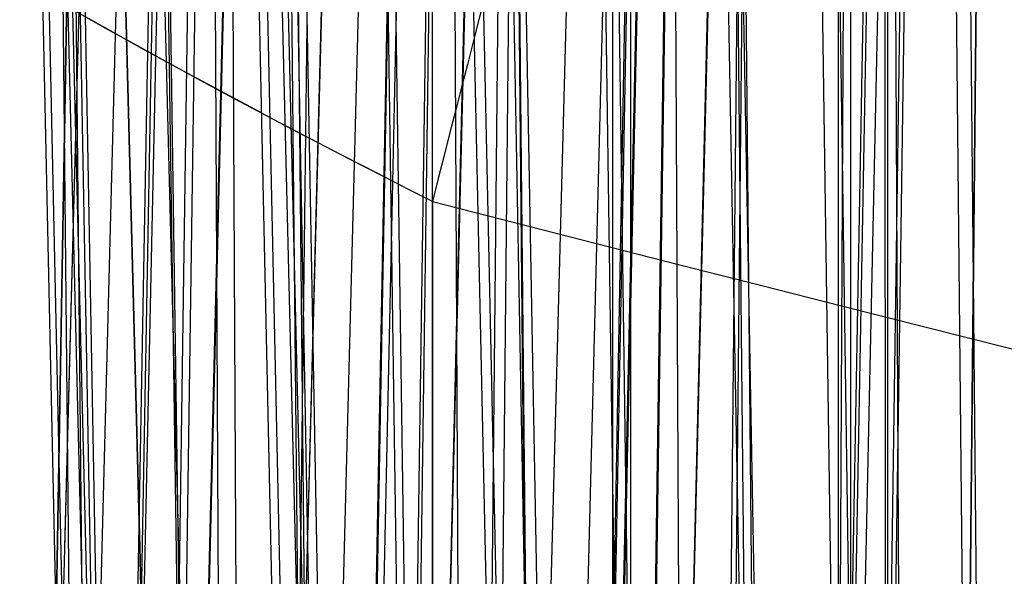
# Model space of a CAD drawing. Extents: x -64 to 57, y 4 to 161.
# Tile 200 of 256: x -8.734 to -8.301, y 157.136 to 157.381. Entities that reach past the tile are written whole.
import ezdxf

# ---------------------------------------------------------------- set-up
doc = ezdxf.new("R2010")
doc.units = 0
doc.layers.add('DEFAULT', color=7, linetype='CONTINUOUS')

msp = doc.modelspace()

# ---------------------------------------------------------------- linework, layer by layer
at = {"layer": 'DEFAULT', "color": 254}
for p, q in [((-8.661313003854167, 157.9696640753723, 49.18959009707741), (-8.683778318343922, 156.93184497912, 49.17429767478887)), ((-8.696961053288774, 156.9265403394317, 49.00452908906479), (-8.715895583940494, 157.96184127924, 48.98541152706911)), ((-8.665524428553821, 157.960619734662, 47.19223804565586), (-8.683346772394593, 156.9878103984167, 47.21043925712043)), ((-8.698424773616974, 156.8900798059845, 50.27192955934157), (-8.71793508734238, 157.9533850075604, 50.29201838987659)), ((-8.693528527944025, 157.9465638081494, 52.63163509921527), (-8.722634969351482, 156.8352567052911, 52.63164745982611)), ((-8.69353436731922, 157.9465639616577, 52.63163510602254), (-8.714410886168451, 157.1493217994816, 52.63164396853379)), ((-8.667277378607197, 157.9470824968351, 46.07198067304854), (-8.684300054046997, 157.0207881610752, 46.05470132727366)), ((-8.709210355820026, 156.8367845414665, 52.13893990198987), (-8.733027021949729, 157.9402889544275, 52.12289754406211)), ((-8.662751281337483, 156.9716369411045, 47.38295136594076), (-8.676658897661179, 157.9398609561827, 47.40436460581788)), ((-8.677810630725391, 157.9364305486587, 52.78786494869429), (-8.706205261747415, 156.8298521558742, 52.79364408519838)), ((-8.631923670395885, 157.9301781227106, 52.32630791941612), (-8.658199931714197, 156.8411788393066, 52.31522883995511)), ((-8.562807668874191, 157.9316157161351, 49.07140559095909), (-8.581186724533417, 156.9304168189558, 49.05270912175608)), ((-8.562516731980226, 157.9245741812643, 50.19153857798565), (-8.581361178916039, 156.897429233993, 50.21073027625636)), ((-8.66248615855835, 157.0145304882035, 45.8938374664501), (-8.675496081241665, 157.9222221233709, 45.87418546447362)), ((-8.546755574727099, 157.9153411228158, 47.28803278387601), (-8.560195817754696, 156.9791097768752, 47.30853639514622)), ((-8.711352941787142, 156.8081118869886, 53.13674644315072), (-8.735312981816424, 157.9146418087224, 53.15325566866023)), ((-8.631981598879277, 157.9149210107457, 52.93636593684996), (-8.65832403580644, 156.8231544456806, 52.94747458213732)), ((-8.562165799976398, 156.9232072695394, 48.89497761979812), (-8.57626920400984, 157.9092878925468, 48.87360875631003)), ((-8.649827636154, 157.9056848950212, 44.28861460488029), (-8.67866940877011, 155.8928164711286, 44.33273230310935)), ((-8.557493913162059, 157.904950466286, 52.18936670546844), (-8.580511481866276, 156.8414636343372, 52.17369112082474)), ((-8.597800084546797, 156.8353079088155, 52.00500313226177), (-8.617262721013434, 157.9000632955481, 51.9853313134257)), ((-8.564919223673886, 156.8805171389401, 50.38109343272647), (-8.579599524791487, 157.9000512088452, 50.40361793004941)), ((-8.548344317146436, 157.8997926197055, 45.97551266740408), (-8.561053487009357, 157.0176460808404, 45.95622332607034)), ((-8.443565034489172, 157.885888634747, 48.97493982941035), (-8.457346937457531, 156.9272571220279, 48.95395883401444)), ((-8.510479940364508, 156.9619707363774, 47.46420024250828), (-8.519559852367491, 157.8814340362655, 47.48671053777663)), ((-8.444010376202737, 157.8781668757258, 50.28742227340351), (-8.458249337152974, 156.8887118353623, 50.30906873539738)), ((-8.596506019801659, 155.8542263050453, 44.4375355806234), (-8.61639337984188, 157.8760969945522, 44.48706725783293)), ((-8.601006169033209, 156.7989322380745, 53.27065352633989), (-8.620669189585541, 157.8686370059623, 53.29082842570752)), ((-8.45875525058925, 157.8700587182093, 52.07101896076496), (-8.477653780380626, 156.8400047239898, 52.05177360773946)), ((-8.65349886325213, 157.8658541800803, 42.97614664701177), (-8.681993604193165, 155.8935123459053, 42.93307086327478)), ((-8.412089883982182, 157.8643866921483, 47.358914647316), (-8.420907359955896, 156.9703406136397, 47.38060212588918)), ((-8.510622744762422, 157.0095750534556, 45.81283163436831), (-8.519037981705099, 157.8628874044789, 45.7923507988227)), ((-8.514782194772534, 157.8567899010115, 44.35943731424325), (-8.53440661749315, 155.8590472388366, 44.40792962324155)), ((-8.674141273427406, 155.8647748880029, 55.30282343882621), (-8.722043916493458, 157.8540670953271, 55.28299462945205)), ((-8.462772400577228, 156.8318990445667, 51.89550258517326), (-8.477324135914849, 157.8507356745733, 51.87341070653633)), ((-8.41030001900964, 156.9182405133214, 48.81429270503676), (-8.419461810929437, 157.8510548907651, 48.79188843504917)), ((-8.414461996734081, 157.847916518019, 45.90456012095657), (-8.422760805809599, 157.0130579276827, 45.88433496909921)), ((-8.459828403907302, 157.8432397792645, 53.19073488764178), (-8.478873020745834, 156.8070506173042, 53.21006189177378)), ((-8.413214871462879, 156.870877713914, 50.46238889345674), (-8.422838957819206, 157.8411233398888, 50.48612494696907)), ((-8.309395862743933, 157.8350262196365, 48.90410155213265), (-8.31842871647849, 156.922637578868, 48.88198317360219)), ((-8.591895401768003, 155.8458224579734, 55.15229998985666), (-8.63472005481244, 157.8296132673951, 55.1234734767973)), ((-8.5900332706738, 157.8267719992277, 55.63147693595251), (-8.654727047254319, 155.3565250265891, 55.63149075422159)), ((-8.59003648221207, 157.8267720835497, 55.6314769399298), (-8.654721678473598, 155.3565440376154, 55.63149135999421)), ((-8.599281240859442, 155.8559523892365, 42.84035326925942), (-8.618821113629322, 157.8277458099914, 42.79306574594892)), ((-8.339189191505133, 157.8271449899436, 51.97445257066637), (-8.353407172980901, 156.8368196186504, 51.95276506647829)), ((-8.309599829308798, 157.8266939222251, 50.35846643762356), (-8.318978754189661, 156.8799465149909, 50.38141533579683)), ((-8.676188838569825, 155.8648091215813, 55.97299135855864), (-8.723447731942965, 157.8235521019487, 55.99324900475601)), ((-8.694460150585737, 155.8791853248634, 41.43949105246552), (-8.71351860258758, 157.8225370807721, 41.48712216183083)), ((-8.528471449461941, 157.8172694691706, 55.32643889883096), (-8.58806755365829, 155.3477186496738, 55.30133540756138)), ((-8.437877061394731, 155.8174214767, 44.48512408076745), (-8.447904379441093, 157.8159535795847, 44.53696052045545)), ((-8.34693930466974, 156.9526605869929, 47.51434909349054), (-8.351329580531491, 157.8196194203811, 47.53682763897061)), ((-8.57442645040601, 157.8143110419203, 55.78739915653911), (-8.637763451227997, 155.3463301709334, 55.80024399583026)), ((-8.519814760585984, 157.8144075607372, 42.90497838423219), (-8.539333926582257, 155.8601825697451, 42.85767408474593)), ((-8.467840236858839, 156.789399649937, 53.3799429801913), (-8.482658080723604, 157.8155724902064, 53.40258638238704)), ((-8.370191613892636, 157.804259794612, 44.40253945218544), (-8.380100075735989, 155.8232991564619, 44.45345761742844)), ((-8.482818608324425, 155.8206152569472, 55.02218655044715), (-8.518894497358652, 157.7941515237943, 54.98572624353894)), ((-8.454023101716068, 157.7961061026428, 55.18940122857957), (-8.507420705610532, 155.3294769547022, 55.15305996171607)), ((-8.34152188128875, 157.7970056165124, 53.28681221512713), (-8.355934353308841, 156.7983339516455, 53.30863336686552)), ((-8.310679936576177, 156.8269509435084, 51.8149654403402), (-8.320159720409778, 157.7951660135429, 51.79169887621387)), ((-8.528853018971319, 157.7914604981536, 55.93560501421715), (-8.588341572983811, 155.3272430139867, 55.96060400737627)), ((-8.59550247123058, 155.8459796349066, 56.1230329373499), (-8.63756974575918, 157.7865967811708, 56.15191779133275)), ((-8.535071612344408, 155.8419594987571, 41.48698530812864), (-8.54464553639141, 157.7659097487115, 41.53690279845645)), ((-8.355122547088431, 157.7653167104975, 55.07085083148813), (-8.400300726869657, 155.3030181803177, 55.02484770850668)), ((-8.455218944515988, 157.7594019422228, 56.07178759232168), (-8.508539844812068, 155.3002346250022, 56.10789396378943)), ((-8.316405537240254, 156.7797371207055, 53.46144461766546), (-8.326151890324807, 157.75771790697, 53.48535114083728)), ((-8.350747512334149, 155.79023318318, 54.91609394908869), (-8.378714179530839, 157.7493921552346, 54.87360259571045)), ((-8.70007159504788, 155.8815767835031, 39.83857911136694), (-8.718627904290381, 157.7447056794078, 39.79393597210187)), ((-8.488060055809, 155.820993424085, 56.25325161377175), (-8.523430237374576, 157.7413766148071, 56.28940092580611)), ((-8.357334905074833, 157.7200562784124, 56.18990804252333), (-8.402512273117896, 155.2669129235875, 56.23557534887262)), ((-8.368950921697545, 155.8035287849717, 41.50309608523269), (-8.368842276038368, 157.7065253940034, 41.55339011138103)), ((-8.64759648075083, 155.8564566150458, 58.63822952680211), (-8.695835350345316, 157.7009453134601, 58.63858848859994)), ((-8.69583346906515, 157.7009453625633, 58.63858849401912), (-8.647596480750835, 155.8564566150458, 58.63822952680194)), ((-8.578884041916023, 155.8405039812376, 58.30239453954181), (-8.623631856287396, 157.6982525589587, 58.28390712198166)), ((-8.358204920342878, 155.7909922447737, 56.35954412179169), (-8.385708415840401, 157.6900697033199, 56.40139510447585)), ((-8.728658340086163, 156.5156712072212, 40.00067398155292), (-8.708240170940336, 157.6854273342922, 40.00067398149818)), ((-8.728216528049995, 156.5409826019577, 39.06245138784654), (-8.708240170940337, 157.6854273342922, 39.06245138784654)), ((-8.708240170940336, 157.6854273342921, 38.12422879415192), (-8.727774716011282, 156.5662939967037, 38.12422879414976)), ((-8.63094934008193, 155.8523162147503, 58.80993949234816), (-8.677931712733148, 157.6843904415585, 58.8197945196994)), ((-8.496435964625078, 155.8216283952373, 58.15143090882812), (-8.536552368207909, 157.6789689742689, 58.12447328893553)), ((-8.618912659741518, 156.4791202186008, 40.26592710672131), (-8.604220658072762, 157.6734131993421, 40.2511379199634)), ((-8.618112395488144, 156.5441726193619, 37.85978122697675), (-8.6042206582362, 157.6734131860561, 37.873764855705)), ((-8.632858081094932, 155.8667813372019, 38.48983928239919), (-8.64177763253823, 157.6698669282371, 38.53663118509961)), ((-8.486637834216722, 157.6678431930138, 58.6313346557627), (-8.550877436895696, 155.2148114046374, 58.63133678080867)), ((-8.486639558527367, 157.66784323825, 58.63133465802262), (-8.550874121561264, 155.2148242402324, 58.63133733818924)), ((-8.42521509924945, 157.6650043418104, 58.32676448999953), (-8.48444251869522, 155.211427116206, 58.30186328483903)), ((-8.58134026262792, 155.8406113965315, 58.97331403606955), (-8.625196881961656, 157.6573194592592, 58.99204371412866)), ((-8.471148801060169, 157.653610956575, 58.7868924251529), (-8.534046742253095, 155.2031233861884, 58.7995974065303)), ((-8.386926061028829, 155.7964875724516, 58.02076927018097), (-8.420811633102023, 157.6490387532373, 57.9865649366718)), ((-8.353664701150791, 156.4765106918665, 37.75029512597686), (-8.353759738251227, 157.6444091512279, 37.77068064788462)), ((-8.35365891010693, 156.405346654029, 40.37584980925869), (-8.353759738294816, 157.6444091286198, 40.35422212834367)), ((-8.352595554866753, 157.6440966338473, 40.35422215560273), (-8.353109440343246, 156.4051998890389, 40.37584980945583)), ((-8.425837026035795, 157.6302061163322, 58.93480846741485), (-8.48493596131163, 155.1835079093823, 58.95955030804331)), ((-8.374208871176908, 155.8059065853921, 39.77275067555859), (-8.374394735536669, 157.6289442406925, 39.72545628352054)), ((-8.500730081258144, 155.8219262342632, 59.12374828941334), (-8.539776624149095, 157.6211256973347, 59.15046165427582)), ((-8.465728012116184, 155.8278778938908, 38.50571520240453), (-8.46554915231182, 157.6150832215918, 38.55294886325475)), ((-8.352495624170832, 157.5987974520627, 59.07093176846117), (-8.40550309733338, 155.1568986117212, 59.10669435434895)), ((-8.393239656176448, 155.7971120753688, 59.25446282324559), (-8.426103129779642, 157.5779284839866, 59.28792137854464)), ((-8.640277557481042, 155.8696527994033, 36.78650460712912), (-8.649010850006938, 157.5626842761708, 36.74346225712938)), ((-8.473277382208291, 155.8308027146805, 36.76922038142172), (-8.473491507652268, 157.5102568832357, 36.72565116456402)), ((-8.55236095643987, 155.3024624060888, 40.87334733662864), (-8.552789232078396, 157.4874105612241, 40.81613386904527)), ((-8.55279150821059, 157.3011220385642, 37.51891822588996), (-8.552422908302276, 155.1612981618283, 37.4628909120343)), ((-8.714147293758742, 157.159387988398, 52.6316438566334), (-8.722634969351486, 156.835256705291, 52.63164745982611))]:
    msp.add_line(p, q, dxfattribs=at)
at = {"layer": 'DEFAULT', "color": 254, "extrusion": (1.858494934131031e-07, -8.489338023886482e-08, 0.9999999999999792)}
msp.add_arc((3.45050747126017, 195.2325514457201, 48.63606852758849), 39.06587395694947, 247.4900585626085, 255.7496849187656, dxfattribs=at)
at = {"layer": 'DEFAULT', "color": 254}
msp.add_arc((3.450505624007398, 195.2324591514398, 48.63608295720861), 39.06578559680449, 247.4900340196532, 255.7496685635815, dxfattribs=at)
at = {"layer": 'DEFAULT', "color": 254, "extrusion": (-0.007706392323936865, 0.0329163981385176, 0.9994283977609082)}
msp.add_arc((-51.81313134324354, -202.6872173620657, 40.91119924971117), 54.27339981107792, 59.16244649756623, 75.47027365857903, dxfattribs=at)
at = {"layer": 'DEFAULT', "color": 254, "extrusion": (-0.009585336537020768, 0.03267403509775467, 0.9994200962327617)}
msp.add_arc((-62.99088180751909, -199.5012943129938, 40.89634588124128), 54.27341004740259, 55.98578140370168, 72.29359930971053, dxfattribs=at)
at = {"layer": 'DEFAULT', "color": 254, "extrusion": (0.09501970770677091, -0.06381249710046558, 0.9934280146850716)}
msp.add_arc((177.8937422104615, 120.7305356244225, 50.11691854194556), 55.31061228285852, 197.0185561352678, 212.3987439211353, dxfattribs=at)
at = {"layer": 'DEFAULT', "color": 254, "extrusion": (0.09314869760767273, -0.06405678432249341, 0.9935894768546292)}
msp.add_arc((176.5649874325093, 122.6700686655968, 50.10443404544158), 55.31061227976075, 197.6522468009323, 213.0324345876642, dxfattribs=at)
at = {"layer": 'DEFAULT', "color": 254, "extrusion": (-0.03204746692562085, 0.08381880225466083, 0.9959655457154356)}
msp.add_arc((-79.84415249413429, -193.6147199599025, 48.30080636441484), 56.73027316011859, 52.68382813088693, 67.5954069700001, dxfattribs=at)
at = {"layer": 'DEFAULT', "color": 254, "extrusion": (-0.03391817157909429, 0.08357813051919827, 0.9959238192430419)}
msp.add_arc((-83.81013263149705, -191.9372177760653, 48.2855709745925), 56.73027316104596, 51.51255833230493, 66.42413717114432, dxfattribs=at)
at = {"layer": 'DEFAULT', "color": 254, "extrusion": (0.3238686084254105, 0.9461003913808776, 0.001781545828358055)}
msp.add_arc((58.60858034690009, 52.43685244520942, 146.6860154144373), 0.9745368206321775, 201.4555228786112, 356.5013997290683, dxfattribs=at)
at = {"layer": 'DEFAULT', "color": 254, "extrusion": (0.269722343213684, 0.9622215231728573, 0.03714293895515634)}
msp.add_arc((50.12303904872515, 50.02273585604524, 151.6994604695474), 1.094572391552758, 20.2801863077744, 197.907053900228, dxfattribs=at)
at = {"layer": 'DEFAULT', "color": 254, "extrusion": (0.3261373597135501, 0.9445160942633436, 0.03903550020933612)}
msp.add_arc((59.00873838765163, 46.82858745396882, 148.3789787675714), 0.9728472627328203, 21.32937294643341, 176.6632085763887, dxfattribs=at)
at = {"layer": 'DEFAULT', "color": 254, "extrusion": (0.3261412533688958, 0.9445135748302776, 0.03906391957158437)}
msp.add_arc((59.00942508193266, 46.82420835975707, 148.3800508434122), 0.9728839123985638, 21.33925106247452, 176.6533506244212, dxfattribs=at)
at = {"layer": 'DEFAULT', "color": 254, "extrusion": (0.2830090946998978, 0.9583703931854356, 0.0378423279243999)}
msp.add_arc((52.20507805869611, 49.94024432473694, 150.982846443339), 0.9931100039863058, 20.70285569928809, 197.1365713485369, dxfattribs=at)
at = {"layer": 'DEFAULT', "color": 254, "extrusion": (0.001273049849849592, 0.01332156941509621, 0.9999104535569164)}
msp.add_arc((3.87283252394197, 199.5893144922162, 43.29072052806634), 44.0412721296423, 253.6970217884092, 260.4304937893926, dxfattribs=at)
at = {"layer": 'DEFAULT', "color": 254, "extrusion": (0.2441790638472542, 0.9690562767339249, 0.03614577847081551)}
msp.add_arc((46.00448492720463, 53.17031255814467, 152.92039581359), 1.088156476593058, 200.5671670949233, 18.63544403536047, dxfattribs=at)
at = {"layer": 'DEFAULT', "color": 254, "extrusion": (0.3070625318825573, 0.9515080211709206, 0.01857652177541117)}
msp.add_arc((55.88715974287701, 52.93920172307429, 148.5424393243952), 0.966386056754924, 201.6125035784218, 356.982338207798, dxfattribs=at)
at = {"layer": 'DEFAULT', "color": 254, "extrusion": (0.2926901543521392, 0.9554607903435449, -0.03777766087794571)}
msp.add_arc((54.25977662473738, 43.16093936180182, 146.6598183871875), 0.9638227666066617, 19.05049568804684, 176.9709253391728, dxfattribs=at)
at = {"layer": 'DEFAULT', "color": 254, "extrusion": (0.2852658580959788, 0.95558223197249, -0.07406745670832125)}
msp.add_arc((53.18328981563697, 48.58840902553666, 145.3756122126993), 0.9629233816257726, 198.9147932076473, 357.0766000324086, dxfattribs=at)
at = {"layer": 'DEFAULT', "color": 254, "extrusion": (0.2444075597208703, 0.9690063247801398, 0.03594005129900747)}
msp.add_arc((45.96282844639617, 53.1905041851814, 152.9263340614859), 0.9582357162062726, 200.6514093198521, 18.74787958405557, dxfattribs=at)
at = {"layer": 'DEFAULT', "color": 254, "extrusion": (0.3077234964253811, 0.9501621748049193, 0.04998090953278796)}
msp.add_arc((56.0481671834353, 48.15322606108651, 150.0722727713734), 0.9645138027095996, 21.47618528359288, 177.1496739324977, dxfattribs=at)
at = {"layer": 'DEFAULT', "color": 254, "extrusion": (0.30772778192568, 0.9501591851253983, 0.05001135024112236)}
msp.add_arc((56.04893370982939, 48.14849233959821, 150.073466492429), 0.9645509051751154, 21.48642077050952, 177.1394671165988, dxfattribs=at)
at = {"layer": 'DEFAULT', "color": 254, "extrusion": (0.3133263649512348, 0.9494526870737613, 0.01913593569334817)}
msp.add_arc((56.785483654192, 52.84942736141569, 148.2221292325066), 0.8333825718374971, 201.8617915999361, 356.9287658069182, dxfattribs=at)
at = {"layer": 'DEFAULT', "color": 254, "extrusion": (0.2571036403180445, 0.9656023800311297, 0.03885565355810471)}
msp.add_arc((48.03261982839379, 52.7787780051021, 152.3910835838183), 0.9854664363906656, 200.1993865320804, 18.68931780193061, dxfattribs=at)
at = {"layer": 'DEFAULT', "color": 254, "extrusion": (0.2470420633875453, 0.9679742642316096, 0.04467709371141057)}
msp.add_arc((46.47523901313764, 51.83619043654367, 153.2280553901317), 1.088126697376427, 20.47623687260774, 198.7404690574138, dxfattribs=at)
at = {"layer": 'DEFAULT', "color": 254, "extrusion": (0.3140724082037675, 0.9481341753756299, 0.04899089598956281)}
msp.add_arc((56.95730447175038, 48.31565168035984, 149.6692232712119), 0.8317554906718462, 21.59516267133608, 177.1547855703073, dxfattribs=at)
at = {"layer": 'DEFAULT', "color": 254, "extrusion": (0.3140771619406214, 0.9481308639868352, 0.04902449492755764)}
msp.add_arc((56.95814604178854, 48.31049013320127, 149.6705381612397), 0.8317860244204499, 21.6048858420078, 177.1450936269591, dxfattribs=at)
at = {"layer": 'DEFAULT', "color": 254, "extrusion": (0.2596965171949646, 0.964902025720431, 0.03901025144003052)}
msp.add_arc((48.35935480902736, 52.74859639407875, 152.2957379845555), 0.8525783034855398, 200.2407586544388, 18.79400467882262, dxfattribs=at)
at = {"layer": 'DEFAULT', "color": 254, "extrusion": (0.2469421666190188, 0.9680557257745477, 0.04344741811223)}
msp.add_arc((46.37933192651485, 52.01666253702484, 153.1973313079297), 0.9582154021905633, 20.58137091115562, 198.8301659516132, dxfattribs=at)
at = {"layer": 'DEFAULT', "color": 254, "extrusion": (0.0005099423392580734, 0.004966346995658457, 0.999987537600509)}
msp.add_arc((3.915156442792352, 200.1180858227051, 41.70287373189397), 44.33475163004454, 253.7459400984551, 260.4586345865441, dxfattribs=at)
at = {"layer": 'DEFAULT', "color": 254, "extrusion": (0.2594217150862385, 0.9646612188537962, 0.04614224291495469)}
msp.add_arc((48.41811930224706, 51.63645334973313, 152.6524762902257), 0.9859830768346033, 20.85582783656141, 198.0465804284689, dxfattribs=at)
at = {"layer": 'DEFAULT', "color": 254, "extrusion": (0.261657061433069, 0.9641009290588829, 0.04522146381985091)}
msp.add_arc((48.68602443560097, 51.77439668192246, 152.5190009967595), 0.8530833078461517, 21.01056629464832, 198.0360639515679, dxfattribs=at)
at = {"layer": 'DEFAULT', "color": 254, "extrusion": (0.2834276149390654, 0.9583764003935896, 0.03440148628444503)}
msp.add_arc((52.10652186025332, 53.5268613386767, 150.6894796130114), 0.9564305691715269, 201.5660028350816, 357.5697282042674, dxfattribs=at)
at = {"layer": 'DEFAULT', "color": 254, "extrusion": (0.9688885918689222, -0.2474972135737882, 0.000160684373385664)}
msp.add_arc((150.3012958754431, 37.12665137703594, -47.21226281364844), 0.4000000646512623, 357.0245000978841, 91.5505226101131, dxfattribs=at)
at = {"layer": 'DEFAULT', "color": 254, "extrusion": (0.002008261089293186, 0.02310624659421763, 0.9997309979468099)}
msp.add_arc((13.33078137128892, -207.9896679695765, 40.71517266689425), 53.24044568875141, 80.54776117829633, 85.64439722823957, dxfattribs=at)
at = {"layer": 'DEFAULT', "color": 254, "extrusion": (0.2892043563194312, 0.9566375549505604, 0.03471928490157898)}
msp.add_arc((52.9248151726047, 53.47749506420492, 150.4122453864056), 0.8252456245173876, 201.8326400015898, 357.489595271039, dxfattribs=at)
at = {"layer": 'DEFAULT', "color": 254, "extrusion": (0.2824779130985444, 0.9574839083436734, 0.05857297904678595)}
msp.add_arc((52.01244366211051, 49.78776208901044, 151.9735224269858), 0.9546243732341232, 21.44529506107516, 177.712833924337, dxfattribs=at)
at = {"layer": 'DEFAULT', "color": 254, "extrusion": (0.2824822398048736, 0.9574808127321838, 0.05860270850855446)}
msp.add_arc((52.01322189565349, 49.78307898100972, 151.9747495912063), 0.9546603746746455, 21.45559084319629, 177.7025719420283, dxfattribs=at)
at = {"layer": 'DEFAULT', "color": 254, "extrusion": (0.2885765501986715, 0.9556603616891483, 0.05862463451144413)}
msp.add_arc((52.88151085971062, 49.79237992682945, 151.6646531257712), 0.8237639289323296, 21.61075538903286, 177.6809718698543, dxfattribs=at)
at = {"layer": 'DEFAULT', "color": 254, "extrusion": (0.288325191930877, 0.9558889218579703, 0.05607987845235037)}
msp.add_arc((52.83536662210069, 50.18289111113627, 151.552915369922), 0.8224301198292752, 21.27238086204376, 178.0239488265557, dxfattribs=at)
at = {"layer": 'DEFAULT', "color": 254, "extrusion": (0.0008237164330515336, 0.008945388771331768, 0.9999596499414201)}
msp.add_arc((4.73400320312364, 208.4665706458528, 38.79984912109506), 52.90321676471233, 255.5020202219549, 260.6315581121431, dxfattribs=at)
at = {"layer": 'DEFAULT', "color": 254, "extrusion": (0.4503347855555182, 0.8850954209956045, -0.1174933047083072)}
msp.add_arc((78.96953509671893, 53.7472880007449, 130.9666616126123), 0.4718812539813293, 268.2436385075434, 353.0500858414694, dxfattribs=at)
at = {"layer": 'DEFAULT', "color": 254, "extrusion": (0.4499991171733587, 0.8852119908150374, -0.1179004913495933)}
msp.add_arc((78.92073157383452, 53.80481200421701, 130.9725918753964), 0.4723951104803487, 268.302919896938, 352.9955856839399, dxfattribs=at)
at = {"layer": 'DEFAULT', "color": 254, "extrusion": (0.09498617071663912, -0.06353826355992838, 0.9934487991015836)}
msp.add_arc((177.2120157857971, 119.766123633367, 50.24031658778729), 55.19804034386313, 196.8434382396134, 212.2571192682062, dxfattribs=at)
at = {"layer": 'DEFAULT', "color": 254, "extrusion": (0.09311513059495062, -0.06378255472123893, 0.9936102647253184)}
msp.add_arc((175.8945678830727, 121.6972306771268, 50.22783190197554), 55.1980403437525, 197.4768305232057, 212.8905115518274, dxfattribs=at)
at = {"layer": 'DEFAULT', "color": 254, "extrusion": (6.14439629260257e-05, 0.0002434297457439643, 0.9999999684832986)}
msp.add_arc((3.956104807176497, 200.2707816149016, 40.85394418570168), 44.58478084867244, 253.7027605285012, 260.41635341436, dxfattribs=at)
at = {"layer": 'DEFAULT', "color": 254, "extrusion": (-0.03205789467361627, 0.08308525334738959, 0.9960266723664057)}
msp.add_arc((-79.94740843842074, -192.1291243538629, 48.0893955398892), 56.34176278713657, 52.39852871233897, 67.431338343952, dxfattribs=at)
at = {"layer": 'DEFAULT', "color": 254, "extrusion": (-0.03392873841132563, 0.08284456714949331, 0.9959847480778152)}
msp.add_arc((-83.90944403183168, -190.4380776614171, 48.07415637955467), 56.34176278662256, 51.21929719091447, 66.25210682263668, dxfattribs=at)
at = {"layer": 'DEFAULT', "color": 254, "extrusion": (8.765462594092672e-05, 0.0009902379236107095, 0.9999995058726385)}
msp.add_arc((4.854166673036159, 209.4239100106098, 37.6739155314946), 53.85630970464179, 255.5816264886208, 260.6502818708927, dxfattribs=at)

doc.saveas('drawing.dxf')
